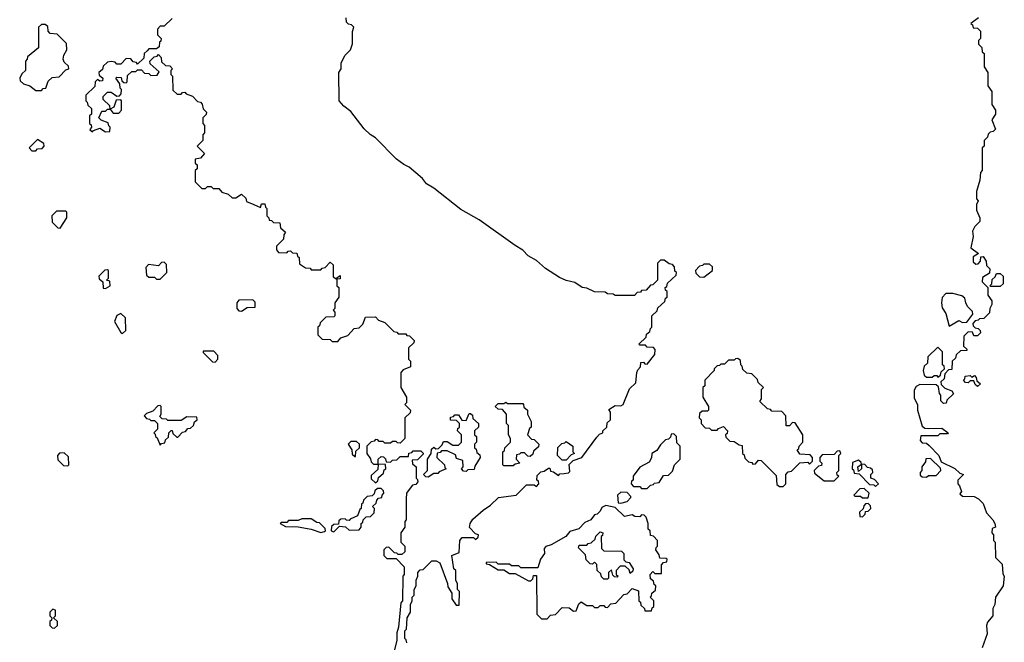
# Model space of a CAD drawing. Extents: x 2106670 to 2323771, y 35271 to 224896.
# Tile 216 of 256: x 2310920 to 2316137, y 48455 to 51755. Entities that reach past the tile are written whole.
import ezdxf

# ---------------------------------------------------------------- set-up
doc = ezdxf.new("R2010")
doc.units = 0

msp = doc.modelspace()

# ---------------------------------------------------------------- linework, layer by layer
at = {"layer": '0CON20XD'}
for points in [[(2311728.3, 51761.7), (2311685, 51720), (2311665, 51720), (2311650, 51705), (2311650, 51675), (2311670, 51655), (2311668.3, 51641.7), (2311660, 51635), (2311658.3, 51611.7), (2311645, 51600), (2311605, 51600), (2311595, 51590), (2311580, 51575), (2311578.3, 51551.7), (2311545, 51520), (2311538.3, 51528.3), (2311521.7, 51531.7), (2311508.3, 51548.3), (2311485, 51550), (2311455, 51520), (2311435, 51520), (2311425, 51530), (2311405, 51532.5), (2311385, 51530), (2311361.7, 51508.3), (2311358.3, 51491.7), (2311340, 51475), (2311341.7, 51461.7), (2311360, 51445), (2311358.3, 51431.7), (2311345, 51430), (2311331.7, 51438.3), (2311320, 51425), (2311318.3, 51401.7), (2311270, 51355), (2311270, 51325), (2311278.3, 51318.3), (2311281.7, 51301.7), (2311300, 51285), (2311300, 51255), (2311290, 51245), (2311290, 51205), (2311298.3, 51198.3), (2311300, 51185), (2311291.7, 51171.7), (2311305, 51160), (2311311.7, 51168.3), (2311345, 51180), (2311375, 51160), (2311398.3, 51161.7), (2311400, 51185), (2311391.7, 51191.7), (2311388.3, 51208.3), (2311351.7, 51221.7), (2311340, 51235), (2311355, 51270), (2311375, 51270), (2311385, 51280), (2311400, 51280), (2311398.3, 51298.3), (2311361.7, 51331.7), (2311361.7, 51348.3), (2311385, 51370), (2311405, 51370), (2311435, 51350), (2311448.3, 51351.7), (2311458.3, 51361.7), (2311460, 51385), (2311451.7, 51391.7), (2311450, 51415), (2311430, 51445), (2311435, 51450), (2311458.3, 51448.3), (2311461.7, 51431.7), (2311471.7, 51421.7), (2311485, 51420), (2311490, 51425), (2311491.7, 51458.3), (2311515, 51480), (2311535, 51480), (2311545, 51490), (2311565, 51490), (2311581.7, 51471.7), (2311605, 51470), (2311615, 51460), (2311648.3, 51461.7), (2311658.3, 51478.3), (2311611.7, 51521.7), (2311610, 51535), (2311631.7, 51558.3), (2311648.3, 51561.7), (2311655, 51570), (2311670, 51555), (2311671.7, 51531.7), (2311691.7, 51511.7), (2311715, 51510), (2311730, 51495), (2311720, 51485), (2311720, 51465), (2311730, 51455), (2311731.7, 51381.7), (2311755, 51360), (2311775, 51360), (2311781.7, 51368.3), (2311795, 51370), (2311801.7, 51361.7), (2311835, 51350), (2311861.7, 51321.7), (2311878.3, 51318.3), (2311887, 51307), (2311891.7, 51281.7), (2311910, 51265), (2311908.3, 51251.7), (2311890, 51235), (2311890, 51205), (2311900, 51195), (2311900, 51155), (2311890, 51145), (2311890, 51115), (2311860, 51085), (2311900, 51045), (2311878.3, 51021.7), (2311850, 51015), (2311850, 50995), (2311860, 50985), (2311860, 50965), (2311850, 50955), (2311850, 50895), (2311885, 50860), (2311905, 50860), (2311915, 50870), (2311935, 50870), (2311945, 50860), (2311975, 50860), (2311991.7, 50841.7), (2312025, 50830), (2312045, 50810), (2312065, 50810), (2312095, 50830), (2312118.3, 50808.3), (2312121.7, 50791.7), (2312160, 50775)], [(2312971.7, 48451.7), (2312968.3, 48468.3), (2312960, 48475), (2312960, 48515), (2312970, 48525), (2312972.5, 48585), (2312990, 48615), (2312990, 48655), (2313000, 48675), (2313000, 48695), (2313010, 48705), (2313010, 48735), (2313020, 48755), (2313020, 48785), (2313030, 48805), (2313030, 48825), (2313041.7, 48838.3), (2313058.3, 48841.7), (2313103, 48887), (2313126.4, 48886.4), (2313146.4, 48876.4), (2313187, 48767), (2313188.3, 48748.3), (2313210, 48715), (2313210, 48685), (2313231.7, 48651.7), (2313248.3, 48651.7), (2313250, 48725), (2313240, 48735), (2313240, 48765), (2313230, 48785), (2313230, 48835), (2313220, 48845), (2313210, 48915), (2313248.3, 48931.7), (2313252.5, 48995), (2313265, 49010), (2313325, 49010), (2313335, 49000), (2313348.3, 49011.7), (2313350, 49025), (2313335, 49030), (2313303.8, 49063.8), (2313306, 49085), (2313321.5, 49108.5), (2313375, 49156.2), (2313415, 49181.2), (2313456.9, 49223.1), (2313550, 49235), (2313605, 49290), (2313645, 49290), (2313658.3, 49281.7), (2313670, 49295), (2313668.3, 49308.3), (2313660, 49315), (2313661.7, 49338.3), (2313681.7, 49358.3), (2313698.3, 49361.7), (2313721.7, 49378.3), (2313728.3, 49378.3), (2313731.7, 49361.7), (2313748.3, 49358.3), (2313775, 49340), (2313782.5, 49347.5), (2313805, 49350), (2313827.5, 49352.5), (2313835, 49360), (2313831.7, 49398.3), (2313851.7, 49418.3), (2313897.5, 49435), (2313977, 49543), (2313991.7, 49558.3), (2314010, 49565), (2314010, 49575), (2314030, 49595), (2314031.7, 49618.3), (2314050, 49635), (2314050, 49675), (2314041.7, 49688.3), (2314075, 49710), (2314105, 49707.5), (2314117.5, 49715), (2314151.7, 49798.3), (2314185, 49830), (2314190, 49885), (2314195, 49900), (2314210, 49915), (2314211.7, 49938.3), (2314225, 49940), (2314231.7, 49931.7), (2314245, 49930), (2314285, 49980), (2314286.4, 50006.4), (2314278.3, 50018.3), (2314245, 50020), (2314235, 50030), (2314205, 50030), (2314200, 50035), (2314238.3, 50071.7), (2314241.7, 50088.3), (2314258.3, 50101.7), (2314261.7, 50118.3), (2314270, 50125), (2314270, 50185), (2314298.3, 50211.7), (2314301.7, 50228.3), (2314338.3, 50261.7), (2314341.7, 50278.3), (2314350, 50285), (2314350, 50315), (2314341.7, 50321.7), (2314340, 50335), (2314348.3, 50341.7), (2314351.7, 50358.3), (2314398.3, 50401.7), (2314400, 50415), (2314391.7, 50421.7), (2314390, 50445), (2314378.3, 50458.3), (2314361.7, 50461.7), (2314335, 50480), (2314315, 50480), (2314300, 50465), (2314300, 50375), (2314275, 50350), (2314261.7, 50348.3), (2314238.3, 50321.7), (2314215, 50320), (2314208.3, 50311.7), (2314191.7, 50308.3), (2314177, 50293), (2314075, 50292.5), (2314065, 50300), (2314035, 50302.5), (2314021.7, 50311.7), (2313965, 50313.3), (2313925, 50332.5), (2313900, 50335), (2313861.7, 50361.7), (2313815, 50372.5), (2313779.3, 50389.3), (2313706.4, 50436.4), (2313658.8, 50478.8), (2313614.2, 50504.2), (2313585, 50534), (2313545, 50558), (2313355, 50693.8), (2313258.1, 50748.1), (2313115, 50862), (2313075.7, 50885.7), (2313053.3, 50913.3), (2312984.1, 50974.1), (2312955, 50986.7), (2312916.2, 51016.2), (2312805, 51128.8), (2312776.2, 51146.2), (2312745.7, 51175.7), (2312675, 51267.5), (2312636.7, 51296.7), (2312612.5, 51325), (2312610, 51475), (2312622.5, 51495), (2312622.5, 51525), (2312642.5, 51565), (2312672.5, 51595), (2312683, 51627), (2312683, 51693), (2312690, 51715), (2312678.3, 51728.3), (2312661.7, 51731.7), (2312651.7, 51741.7), (2312650, 51765)], [(2316000, 51765), (2315960, 51735), (2315968.3, 51728.3), (2315971.7, 51711.7), (2315995, 51710), (2316010, 51695), (2316010, 51655), (2316000, 51645), (2316000, 51625), (2316018.3, 51608.3), (2316020, 51585), (2316030, 51575), (2316030, 51505), (2316050, 51475), (2316050, 51405), (2316070, 51375), (2316070, 51305), (2316090, 51275), (2316090, 51255), (2316070, 51225), (2316090, 51175), (2316078.3, 51161.7), (2316061.7, 51158.3), (2316051.7, 51148.3), (2316047, 51133), (2316030, 51115), (2316030, 51085), (2316020, 51075), (2316020, 50955), (2316010, 50945), (2316007.5, 50905), (2315990, 50845), (2315990, 50805), (2315997.5, 50795), (2315990, 50775), (2315990, 50745), (2316007.5, 50705), (2316007.5, 50685), (2315980.7, 50659.3), (2315967.5, 50635), (2315972.5, 50605), (2315960, 50545), (2316000, 50515), (2315971.7, 50498.3), (2315971.7, 50471.7), (2315985, 50460), (2315998.3, 50461.7), (2316010, 50475), (2316011.7, 50498.3), (2316025, 50500), (2316040, 50475), (2316041.7, 50451.7), (2316060, 50435), (2316058.3, 50411.7), (2316021.7, 50388.3), (2316020, 50365), (2316050, 50335), (2316050, 50295), (2316070, 50265), (2316070, 50245), (2316060, 50225), (2316058.3, 50201.7), (2316028.3, 50171.7), (2316005, 50170), (2315998.3, 50161.7), (2315981.7, 50158.3), (2315970, 50145), (2315971.7, 50131.7), (2315981.7, 50121.7), (2315998.3, 50118.3), (2316008.3, 50108.3), (2316010, 50095), (2315995, 50080), (2315975, 50080), (2315968.3, 50098.3), (2315945, 50100), (2315921.7, 50078.3), (2315920, 50025), (2315938.3, 50008.3), (2315938.3, 50001.7), (2315905, 50000), (2315881.7, 49978.3), (2315878.3, 49961.7), (2315860, 49945), (2315858.3, 49901.7), (2315841.7, 49898.3), (2315821.7, 49878.3), (2315818.3, 49851.7), (2315800, 49835), (2315801.7, 49821.7), (2315821.7, 49801.7), (2315858.3, 49788.3), (2315868.3, 49771.7), (2315831.7, 49738.3), (2315828.3, 49721.7), (2315815, 49720), (2315800, 49735), (2315800, 49765), (2315793, 49773), (2315788.3, 49808.3), (2315775, 49820), (2315688.3, 49821.7), (2315670, 49810), (2315658.3, 49791.7), (2315658.3, 49748.3), (2315677.5, 49715), (2315677.5, 49685), (2315700.7, 49600.7), (2315715, 49590), (2315735, 49587.5), (2315805, 49590), (2315840, 49565), (2315835, 49560), (2315795, 49560), (2315785, 49550), (2315695, 49550), (2315690, 49525), (2315701.7, 49511.7), (2315725, 49510), (2315738.3, 49498.3), (2315790, 49445), (2315801.7, 49411.7), (2315875, 49376.7), (2315901.7, 49351.7), (2315920, 49345), (2315890, 49315), (2315890, 49295), (2315900, 49285), (2315910, 49255), (2315901.7, 49241.7), (2315915, 49230), (2315977, 49227), (2316000, 49215), (2316025, 49190), (2316041.7, 49141.7), (2316076.7, 49105), (2316086.7, 49085), (2316090, 49065), (2316071.7, 49058.3), (2316070, 49035), (2316080, 49025), (2316080, 48995), (2316087.5, 48985), (2316090, 48905), (2316125, 48870), (2316128.3, 48818.3), (2316136.7, 48805), (2316130, 48755), (2316090, 48695), (2316086.7, 48655), (2316076.4, 48633.6), (2316076.2, 48595), (2316047.5, 48562.5), (2316042.5, 48545), (2316045, 48500), (2316020, 48425)], [(2311035, 51380), (2311045, 51390), (2311058.3, 51391.7), (2311071.7, 51428.3), (2311091.7, 51448.3), (2311128.3, 51451.7), (2311165, 51490), (2311180, 51495), (2311178.3, 51508.3), (2311155, 51530), (2311150, 51545), (2311153, 51567), (2311170, 51595), (2311168.3, 51628.3), (2311118.3, 51678.3), (2311081.7, 51681.7), (2311070, 51695), (2311068.3, 51718.3), (2311055, 51730), (2311035, 51730), (2311020, 51715), (2311020, 51605), (2310961.7, 51558.3), (2310960, 51545), (2310950, 51535), (2310950, 51485), (2310931.7, 51468.3), (2310920, 51445), (2310921.7, 51431.7), (2310940, 51415), (2310973.8, 51403.8), (2311005, 51380), (2311035, 51380)], [(2311445, 51260), (2311460, 51275), (2311460, 51325), (2311455, 51330), (2311431.7, 51328.3), (2311418.3, 51291.7), (2311400, 51280), (2311415, 51260), (2311445, 51260)], [(2311005, 51060), (2311015, 51070), (2311038.3, 51071.7), (2311050, 51085), (2311048.3, 51098.3), (2311015, 51120), (2310970, 51075), (2310985, 51060), (2311005, 51060)], [(2312160, 50775), (2312195, 50760), (2312201.7, 50778.3), (2312218.3, 50778.3), (2312221.7, 50761.7), (2312230, 50755), (2312230, 50715), (2312240, 50705), (2312241.7, 50691.7), (2312255, 50690), (2312265, 50680), (2312298.3, 50678.3), (2312301.7, 50651.7), (2312328.3, 50628.3), (2312320, 50615), (2312318.3, 50591.7), (2312280, 50555), (2312280, 50535), (2312291.7, 50521.7), (2312335, 50520), (2312341.7, 50528.3), (2312355, 50530), (2312365, 50520), (2312388.3, 50518.3), (2312391.7, 50501.7), (2312400, 50495), (2312401.7, 50461.7), (2312435, 50440), (2312458.3, 50438.3), (2312465, 50430), (2312515, 50430), (2312521.7, 50438.3), (2312538.3, 50441.7), (2312565, 50470), (2312580, 50455), (2312581.7, 50391.7), (2312600, 50380), (2312601.7, 50388.3), (2312618.3, 50398.3), (2312618.3, 50381.7), (2312600, 50380), (2312600, 50345), (2312610, 50335), (2312610, 50285), (2312590, 50255), (2312590, 50225), (2312580, 50215), (2312590, 50205), (2312590, 50185), (2312585, 50180), (2312541.7, 50178.3), (2312511.7, 50148.3), (2312508.3, 50131.7), (2312500, 50125), (2312500, 50085), (2312521.7, 50061.7), (2312565, 50060), (2312575, 50050), (2312605, 50050), (2312621.7, 50068.3), (2312658.3, 50081.7), (2312691.7, 50118.3), (2312718.3, 50121.7), (2312738.3, 50141.7), (2312751.7, 50178.3), (2312805, 50180), (2312821.7, 50161.7), (2312855, 50150), (2312901.7, 50101.7), (2312918.3, 50098.3), (2312925, 50090), (2312965, 50090), (2312971.7, 50081.7), (2312985, 50080), (2313010, 50055), (2313008.3, 50041.7), (2312980, 50015), (2312980, 49955), (2312990, 49945), (2312990, 49915), (2312951.7, 49898.3), (2312940, 49885), (2312940, 49805), (2312970, 49755), (2312970, 49725), (2312960, 49715), (2312990, 49685), (2312988.3, 49671.7), (2312960, 49645), (2312960, 49535), (2312935, 49510), (2312921.7, 49511.7), (2312915, 49520), (2312895, 49520), (2312885, 49510), (2312855, 49510), (2312845, 49520), (2312825, 49520), (2312818.3, 49528.3), (2312805, 49530), (2312798.3, 49521.7), (2312781.7, 49518.3), (2312760, 49495), (2312760, 49455), (2312778.3, 49428.3), (2312781.7, 49411.7), (2312795, 49400), (2312820, 49400), (2312820, 49425), (2312835, 49440), (2312848.3, 49438.3), (2312858.3, 49428.3), (2312861.7, 49411.7), (2312885, 49410), (2312895, 49420), (2312918.3, 49421.7), (2312935, 49440), (2312980, 49440), (2312981.7, 49458.3), (2312998.3, 49461.7), (2313005, 49470), (2313045, 49470), (2313058.3, 49458.3), (2313058.3, 49451.7), (2313028.3, 49421.7), (2313000, 49420), (2313001.7, 49401.7), (2313020, 49385), (2313020, 49325), (2313028.3, 49318.3), (2313030, 49305), (2313018.3, 49291.7), (2313001.7, 49288.3), (2312978.3, 49258.3), (2312970, 49245), (2312967.5, 49215), (2312967.5, 49105), (2312960, 49095), (2312960, 49065), (2312940, 49035), (2312940, 48985), (2312960, 48965), (2312960, 48935), (2312945, 48920), (2312925, 48920), (2312918.3, 48928.3), (2312905, 48930), (2312875, 48960), (2312861.7, 48958.3), (2312850, 48945), (2312850, 48915), (2312865, 48900), (2312915, 48900), (2312957.5, 48855), (2312957.5, 48815), (2312950, 48805), (2312947.5, 48675), (2312940, 48665), (2312927.5, 48535), (2312917.5, 48505), (2312917.5, 48465), (2312903, 48403)], [(2311135, 50650), (2311170, 50705), (2311170, 50735), (2311165, 50740), (2311115, 50740), (2311090, 50715), (2311091.7, 50681.7), (2311121.7, 50651.7), (2311135, 50650)], [(2311665, 50380), (2311700, 50415), (2311698.3, 50458.3), (2311685, 50470), (2311671.7, 50468.3), (2311655, 50450), (2311601.7, 50458.3), (2311588.3, 50441.7), (2311591.7, 50401.7), (2311605, 50390), (2311635, 50390), (2311645, 50380), (2311665, 50380)], [(2314545, 50390), (2314590, 50425), (2314590, 50445), (2314575, 50460), (2314545, 50460), (2314538.3, 50451.7), (2314521.7, 50448.3), (2314500, 50425), (2314501.7, 50411.7), (2314521.7, 50391.7), (2314545, 50390)], [(2311375, 50330), (2311400, 50345), (2311398.3, 50368.3), (2311380, 50375), (2311390, 50385), (2311390, 50425), (2311385, 50430), (2311371.7, 50428.3), (2311340, 50395), (2311341.7, 50381.7), (2311360, 50365), (2311361.7, 50331.7), (2311375, 50330)], [(2316115, 50340), (2316065, 50340), (2316060, 50345), (2316070, 50355), (2316071.7, 50378.3), (2316088.3, 50391.7), (2316095, 50410), (2316115, 50410), (2316130, 50395), (2316130, 50355), (2316115, 50340)], [(2315845, 50130), (2315895, 50160), (2315915, 50150), (2315938.3, 50151.7), (2315970, 50195), (2315968.3, 50208.3), (2315942.5, 50235), (2315932.5, 50255), (2315928.3, 50278.3), (2315911.7, 50291.7), (2315863.3, 50303.3), (2315826.7, 50303.3), (2315806.7, 50283.3), (2315803.3, 50255), (2315808.3, 50228.3), (2315827, 50197), (2315845, 50130)], [(2312095, 50210), (2312125, 50230), (2312168.3, 50231.7), (2312168.3, 50258.3), (2312155, 50270), (2312081.7, 50268.3), (2312070, 50255), (2312070, 50225), (2312081.7, 50211.7), (2312095, 50210)], [(2311465, 50092.5), (2311481.7, 50108.3), (2311480, 50175), (2311455, 50197.5), (2311435, 50186.7), (2311422.5, 50155), (2311455, 50097.5), (2311465, 50092.5)], [(2311955, 49940), (2311970, 49955), (2311970, 49975), (2311948.3, 49998.3), (2311891.7, 49998.3), (2311891.7, 49991.7), (2311941.7, 49941.7), (2311955, 49940)], [(2315785, 49860), (2315798.3, 49871.7), (2315801.7, 49888.3), (2315820, 49905), (2315818.3, 49918.3), (2315810, 49925), (2315810, 49995), (2315785, 50020), (2315731.7, 49968.3), (2315730, 49935), (2315711.7, 49918.3), (2315707.5, 49895), (2315711.7, 49871.7), (2315725, 49860), (2315755, 49860), (2315765, 49870), (2315778.3, 49868.3), (2315785, 49860)], [(2314965, 49280), (2314980, 49295), (2314980, 49345), (2314991.7, 49358.3), (2315008.3, 49361.7), (2315053, 49407), (2315095, 49410), (2315105, 49400), (2315120, 49415), (2315120, 49435), (2315108.3, 49448.3), (2315053, 49453), (2315040, 49475), (2315048.3, 49481.7), (2315050, 49495), (2315070, 49515), (2315070, 49555), (2315028.3, 49618.3), (2315015, 49620), (2314998.3, 49601.7), (2314981.7, 49601.7), (2314980, 49655), (2314958.3, 49678.3), (2314905, 49680), (2314898.3, 49688.3), (2314881.7, 49691.7), (2314841.7, 49731.7), (2314850, 49745), (2314850, 49795), (2314860, 49805), (2314831.7, 49831.7), (2314828.3, 49848.3), (2314798.3, 49878.3), (2314771.7, 49881.7), (2314751.7, 49901.7), (2314748.3, 49918.3), (2314740, 49925), (2314738.3, 49948.3), (2314725, 49960), (2314711.7, 49958.3), (2314705, 49950), (2314675, 49950), (2314655, 49930), (2314635, 49930), (2314628.3, 49921.7), (2314615, 49920), (2314600, 49905), (2314600, 49895), (2314550, 49845), (2314550, 49815), (2314540, 49805), (2314540, 49755), (2314570, 49705), (2314570, 49685), (2314565, 49680), (2314535, 49680), (2314521.7, 49668.3), (2314520, 49645), (2314530, 49635), (2314530, 49615), (2314551.7, 49591.7), (2314575, 49590), (2314585, 49580), (2314615, 49580), (2314621.7, 49588.3), (2314648.3, 49598.3), (2314670, 49575), (2314668.3, 49561.7), (2314660, 49555), (2314661.7, 49541.7), (2314681.7, 49521.7), (2314705, 49520), (2314731.7, 49501.7), (2314748.3, 49498.3), (2314750, 49455), (2314758.3, 49448.3), (2314761.7, 49431.7), (2314781.7, 49411.7), (2314798.3, 49408.3), (2314805, 49400), (2314818.3, 49401.7), (2314835, 49420), (2314848.3, 49418.3), (2314928.3, 49338.3), (2314931.7, 49291.7), (2314945, 49280), (2314965, 49280)], [(2315995, 49810), (2315981.7, 49821.7), (2315975, 49840), (2315955, 49840), (2315945, 49830), (2315931.7, 49831.7), (2315920, 49845), (2315928.3, 49851.7), (2315930, 49865), (2315955, 49870), (2315965, 49860), (2315978.3, 49868.3), (2315988.3, 49858.3), (2315991.7, 49841.7), (2316010, 49825), (2315995, 49810)], [(2313535, 49390), (2313485, 49390), (2313480, 49395), (2313480, 49465), (2313488.3, 49471.7), (2313490, 49485), (2313520, 49515), (2313520, 49535), (2313510, 49555), (2313510, 49605), (2313500, 49615), (2313500, 49665), (2313478.3, 49688.3), (2313455, 49690), (2313440, 49705), (2313455, 49720), (2313485, 49720), (2313495, 49727.5), (2313505, 49720), (2313585, 49720), (2313590, 49715), (2313591.7, 49701.7), (2313610, 49685), (2313610, 49665), (2313630, 49625), (2313630, 49595), (2313621.7, 49588.3), (2313610, 49555), (2313631.7, 49531.7), (2313645, 49530), (2313670, 49505), (2313668.3, 49491.7), (2313641.7, 49468.3), (2313638.3, 49451.7), (2313625, 49440), (2313611.7, 49441.7), (2313595, 49460), (2313575, 49460), (2313568.3, 49451.7), (2313551.7, 49448.3), (2313550, 49425), (2313570, 49405), (2313545, 49400), (2313535, 49390)], [(2311665, 49500), (2311671.7, 49508.3), (2311688.3, 49511.7), (2311691.7, 49528.3), (2311708.3, 49541.7), (2311710, 49565), (2311721.7, 49578.3), (2311728.3, 49578.3), (2311731.7, 49561.7), (2311751.7, 49541.7), (2311758.3, 49541.7), (2311781.7, 49568.3), (2311798.3, 49571.7), (2311811.7, 49588.3), (2311825, 49590), (2311840, 49605), (2311847, 49623), (2311860, 49635), (2311858.3, 49648.3), (2311805, 49650), (2311775, 49630), (2311705, 49630), (2311698.3, 49638.3), (2311675, 49640), (2311661.7, 49651.7), (2311670, 49665), (2311670, 49705), (2311665, 49710), (2311651.7, 49708.3), (2311625, 49680), (2311591.7, 49668.3), (2311580, 49655), (2311591.7, 49641.7), (2311608.3, 49638.3), (2311615, 49630), (2311635, 49630), (2311650, 49615), (2311650, 49585), (2311630, 49565), (2311638.3, 49558.3), (2311640, 49545), (2311648.3, 49538.3), (2311665, 49500)], [(2313085, 49330), (2313071.7, 49331.7), (2313060, 49345), (2313080, 49365), (2313080, 49425), (2313100, 49455), (2313101.7, 49478.3), (2313115, 49490), (2313125, 49480), (2313138.3, 49481.7), (2313158.3, 49501.7), (2313165, 49520), (2313185, 49520), (2313215, 49500), (2313245, 49500), (2313260, 49515), (2313260, 49555), (2313240, 49575), (2313241.7, 49588.3), (2313250, 49595), (2313250, 49615), (2313235, 49630), (2313201.7, 49631.7), (2313201.7, 49648.3), (2313218.3, 49651.7), (2313225, 49660), (2313245, 49660), (2313261.7, 49631.7), (2313285, 49630), (2313301.7, 49668.3), (2313308.3, 49668.3), (2313318.3, 49658.3), (2313321.7, 49641.7), (2313350, 49615), (2313350, 49595), (2313330, 49575), (2313330, 49555), (2313340, 49545), (2313340, 49515), (2313330, 49505), (2313330, 49485), (2313338.3, 49478.3), (2313341.7, 49461.7), (2313358.3, 49448.3), (2313360, 49435), (2313331.7, 49388.3), (2313328.3, 49371.7), (2313295, 49370), (2313285, 49360), (2313271.7, 49361.7), (2313260, 49375), (2313270, 49385), (2313268.3, 49418.3), (2313235, 49430), (2313228.3, 49448.3), (2313185, 49470), (2313155, 49470), (2313148.3, 49461.7), (2313131.7, 49458.3), (2313130, 49435), (2313170, 49395), (2313171.7, 49381.7), (2313180, 49375), (2313141.7, 49358.3), (2313135, 49350), (2313115, 49350), (2313085, 49330)], [(2314245, 49270), (2314261.7, 49288.3), (2314278.3, 49291.7), (2314281.7, 49298.3), (2314308.3, 49301.7), (2314331.7, 49338.3), (2314358.3, 49341.7), (2314378.3, 49361.7), (2314390, 49395), (2314420, 49425), (2314420, 49495), (2314401.7, 49511.7), (2314400, 49545), (2314385, 49560), (2314371.7, 49558.3), (2314368.3, 49541.7), (2314358.3, 49531.7), (2314341.7, 49528.3), (2314315, 49502.5), (2314295, 49472.5), (2314270, 49455), (2314267, 49433), (2314255, 49410), (2314205, 49382.5), (2314170, 49335), (2314170, 49315), (2314161.7, 49308.3), (2314160, 49295), (2314171.7, 49281.7), (2314205, 49280), (2314215, 49270), (2314245, 49270)], [(2312700, 49440), (2312701.7, 49468.3), (2312720, 49485), (2312720, 49505), (2312705, 49520), (2312675, 49520), (2312660, 49505), (2312680, 49475), (2312681.7, 49451.7), (2312695, 49440), (2312700, 49440)], [(2313815, 49420), (2313795, 49420), (2313770, 49445), (2313771.7, 49488.3), (2313791.7, 49508.3), (2313808.3, 49511.7), (2313815, 49520), (2313850, 49495), (2313850, 49465), (2313860, 49455), (2313841.7, 49448.3), (2313815, 49420)], [(2311175, 49390), (2311180, 49395), (2311178.3, 49438.3), (2311155, 49460), (2311131.7, 49458.3), (2311120, 49445), (2311121.7, 49421.7), (2311151.7, 49391.7), (2311175, 49390)], [(2315235, 49310), (2315260, 49335), (2315251.7, 49341.7), (2315250, 49355), (2315260, 49365), (2315260, 49445), (2315270, 49455), (2315265, 49470), (2315251.7, 49468.3), (2315235, 49450), (2315171.7, 49448.3), (2315160, 49435), (2315160, 49415), (2315170, 49405), (2315168.3, 49391.7), (2315151.7, 49388.3), (2315130, 49365), (2315131.7, 49351.7), (2315181.7, 49311.7), (2315235, 49310)], [(2315455, 49280), (2315470, 49295), (2315448.3, 49318.3), (2315430, 49325), (2315430, 49345), (2315440, 49355), (2315438.3, 49368.3), (2315428.3, 49378.3), (2315411.7, 49381.7), (2315398.3, 49398.3), (2315380, 49400), (2315380, 49375), (2315365, 49360), (2315360, 49385), (2315380, 49400), (2315378.3, 49408.3), (2315365, 49420), (2315331.7, 49408.3), (2315330, 49375), (2315338.3, 49368.3), (2315341.7, 49351.7), (2315368.3, 49348.3), (2315421.7, 49291.7), (2315445, 49290), (2315455, 49280)], [(2315725, 49330), (2315735, 49340), (2315775, 49340), (2315800, 49365), (2315798.3, 49378.3), (2315745, 49430), (2315721.7, 49428.3), (2315718.3, 49411.7), (2315700, 49385), (2315700, 49365), (2315690, 49355), (2315691.7, 49341.7), (2315701.7, 49331.7), (2315725, 49330)], [(2312805, 49300), (2312818.3, 49311.7), (2312821.7, 49328.3), (2312848.3, 49351.7), (2312851.7, 49368.3), (2312860, 49375), (2312858.3, 49398.3), (2312820, 49400), (2312818.3, 49371.7), (2312781.7, 49338.3), (2312781.7, 49321.7), (2312805, 49300)], [(2312585, 49040), (2312615, 49070), (2312647, 49067), (2312665, 49050), (2312718.3, 49051.7), (2312730, 49065), (2312730, 49085), (2312738.3, 49091.7), (2312740, 49105), (2312755, 49120), (2312778.3, 49121.7), (2312798.3, 49141.7), (2312800, 49165), (2312790, 49175), (2312808.3, 49191.7), (2312811.7, 49208.3), (2312821.7, 49218.3), (2312838.3, 49221.7), (2312840, 49235), (2312850, 49245), (2312848.3, 49258.3), (2312835, 49270), (2312815, 49270), (2312801.7, 49258.3), (2312798.3, 49241.7), (2312788.3, 49231.7), (2312761.7, 49228.3), (2312741.7, 49208.3), (2312738.3, 49191.7), (2312731.7, 49188.3), (2312730, 49165), (2312721.7, 49158.3), (2312710, 49125), (2312671.7, 49108.3), (2312665, 49100), (2312651.7, 49101.7), (2312645, 49110), (2312621.7, 49108.3), (2312611.7, 49098.3), (2312608.3, 49081.7), (2312585, 49080), (2312571.7, 49068.3), (2312570, 49045), (2312585, 49040)], [(2314105, 49193.3), (2314138.3, 49201.7), (2314158.3, 49221.7), (2314158.3, 49228.3), (2314138.3, 49248.3), (2314105, 49250), (2314087.5, 49235), (2314090, 49195), (2314105, 49193.3)], [(2315415, 49220), (2315420, 49245), (2315395, 49270), (2315371.7, 49268.3), (2315340, 49235), (2315345, 49230), (2315375, 49230), (2315385, 49220), (2315415, 49220)], [(2313715, 48580), (2313731.7, 48598.3), (2313758.3, 48601.7), (2313795, 48640), (2313831.7, 48638.3), (2313855, 48620), (2313868.3, 48621.7), (2313881.7, 48658.3), (2313895, 48670), (2313925, 48650), (2313955, 48650), (2313965, 48640), (2313985, 48640), (2313995, 48650), (2314015, 48650), (2314021.7, 48641.7), (2314035, 48640), (2314051.7, 48658.3), (2314078.3, 48661.7), (2314121.7, 48708.3), (2314138.3, 48711.7), (2314165, 48740), (2314198.3, 48728.3), (2314200, 48675), (2314208.3, 48668.3), (2314211.7, 48651.7), (2314230, 48635), (2314231.7, 48621.7), (2314268.3, 48621.7), (2314271.7, 48638.3), (2314280, 48645), (2314280, 48675), (2314260, 48695), (2314268.3, 48701.7), (2314270, 48715), (2314288.3, 48731.7), (2314290, 48755), (2314281.7, 48761.7), (2314278.3, 48778.3), (2314261.7, 48791.7), (2314260, 48815), (2314275, 48830), (2314285, 48820), (2314320, 48820), (2314320, 48865), (2314331.7, 48878.3), (2314348.3, 48881.7), (2314350, 48895), (2314345, 48900), (2314311.7, 48901.7), (2314308.3, 48918.3), (2314290, 48945), (2314291.7, 48958.3), (2314300, 48965), (2314300, 48995), (2314278.3, 49018.3), (2314261.7, 49021.7), (2314260, 49045), (2314250, 49055), (2314250, 49085), (2314238.3, 49118.3), (2314228.3, 49128.3), (2314215, 49130), (2314205, 49120), (2314178.3, 49121.7), (2314165, 49130), (2314125, 49122.5), (2314075, 49170), (2314025, 49180), (2314005, 49170), (2313995, 49150), (2313980, 49135), (2313965, 49130), (2313946.7, 49103.3), (2313915, 49090), (2313883.3, 49056.7), (2313835, 49042.5), (2313813.8, 49016.2), (2313735, 48972.5), (2313707, 48963), (2313698.3, 48951.7), (2313700, 48925), (2313680, 48895), (2313665, 48850), (2313575, 48850), (2313565, 48860), (2313525, 48860), (2313515, 48870), (2313455, 48870), (2313445, 48880), (2313391.7, 48878.3), (2313391.7, 48871.7), (2313408.3, 48868.3), (2313455, 48840), (2313485, 48840), (2313515, 48820), (2313545, 48820), (2313615, 48780), (2313628.3, 48781.7), (2313638.3, 48791.7), (2313641.7, 48808.3), (2313658.3, 48808.3), (2313660, 48605), (2313685, 48580), (2313715, 48580)], [(2315385, 49120), (2315400, 49135), (2315401.7, 49148.3), (2315415, 49150), (2315430, 49165), (2315428.3, 49178.3), (2315415, 49190), (2315401.7, 49188.3), (2315391.7, 49178.3), (2315388.3, 49161.7), (2315370, 49145), (2315371.7, 49121.7), (2315385, 49120)], [(2312515, 49036.7), (2312535, 49042.5), (2312540, 49045), (2312538.3, 49058.3), (2312508.3, 49088.3), (2312495, 49090), (2312465, 49110), (2312415, 49110), (2312395, 49100), (2312345, 49100), (2312335, 49090), (2312305, 49090), (2312300, 49085), (2312328.3, 49068.3), (2312395, 49066.7), (2312465, 49054.4), (2312515, 49036.7)], [(2314035, 48790), (2314015, 48790), (2314001.7, 48801.7), (2313998.3, 48818.3), (2313980, 48835), (2313978.3, 48868.3), (2313965, 48880), (2313955, 48870), (2313941.7, 48871.7), (2313921.7, 48891.7), (2313918.3, 48918.3), (2313880, 48955), (2313885, 48970), (2313925, 48970), (2313931.7, 48978.3), (2313948.3, 48981.7), (2313968.3, 49001.7), (2313971.7, 49018.3), (2313995, 49040), (2314010, 49035), (2314008.3, 49021.7), (2314000, 49015), (2314001.7, 48951.7), (2314015, 48940), (2314108.3, 48938.3), (2314120, 48925), (2314121.7, 48891.7), (2314131.7, 48881.7), (2314148.3, 48878.3), (2314170, 48845), (2314168.3, 48831.7), (2314155, 48820), (2314148.3, 48838.3), (2314128.3, 48858.3), (2314101.7, 48858.3), (2314080, 48835), (2314080, 48815), (2314090, 48805), (2314085, 48800), (2314071.7, 48801.7), (2314061.7, 48811.7), (2314055, 48840), (2314040, 48825), (2314040, 48795), (2314035, 48790)], [(2311105, 48530), (2311120, 48545), (2311120, 48565), (2311100, 48585), (2311110, 48595), (2311110, 48625), (2311095, 48630), (2311080, 48615), (2311080, 48595), (2311090, 48585), (2311088.3, 48571.7), (2311080, 48565), (2311080, 48545), (2311091.7, 48531.7), (2311105, 48530)]]:
    msp.add_lwpolyline(points, dxfattribs=at)

doc.saveas('drawing.dxf')
